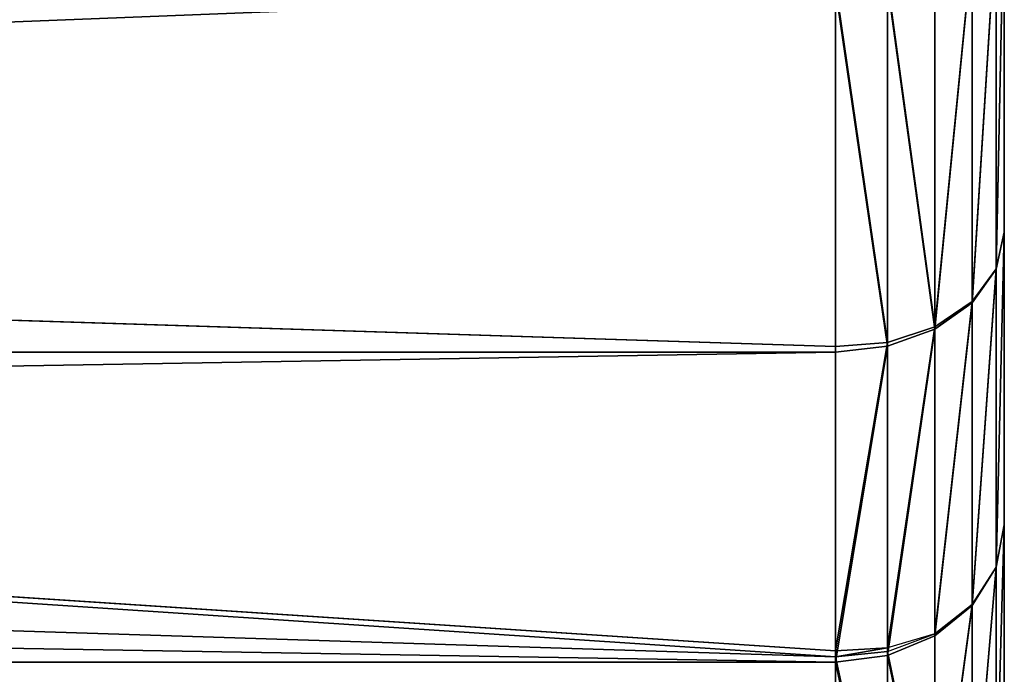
# Model space of a CAD drawing. Extents: x 0 to 21.4, y 0 to 18.7.
# Tile 250 of 256: x 18.967 to 19.55, y 11.644 to 12.032. Entities that reach past the tile are written whole.
import ezdxf

# ---------------------------------------------------------------- set-up
doc = ezdxf.new("R2010")
doc.units = 0
doc.header["$LTSCALE"] = 2.54
doc.layers.get('0').update_dxf_attribs({"color": 13, "linetype": 'CONTINUOUS'})

# ---------------------------------------------------------------- blocks, each defined once
blk = doc.blocks.new('GRUPUJ_36')
at = {"color": 0}
for p, q in [((3.27501, 17.7, 1.49947), (3.47791, 17.7, 1.67276)), ((3.27501, 17.7, 1.49947), (3.47791, 17.7, 1.67276)), ((3.27517, 17.7, 4.24963), (3.47798, 17.7, 4.07642)), ((3.27517, 17.7, 4.24963), (3.47798, 17.7, 4.07642)), ((3.29314, 17.69511, 1.47456), (3.49969, 17.69511, 1.65097)), ((3.29314, 17.69511, 1.47456), (3.49969, 17.69511, 1.65097)), ((3.29339, 17.69511, 4.27471), (3.4999, 17.69511, 4.09833)), ((3.29339, 17.69511, 4.27471), (3.4999, 17.69511, 4.09833)), ((3.47791, 17.7, 1.67276), (3.65118, 17.7, 1.87564)), ((3.47791, 17.7, 1.67276), (3.49969, 17.69511, 1.65097)), ((3.47791, 17.7, 1.67276), (3.49969, 17.69511, 1.65097)), ((3.47791, 17.7, 1.67276), (3.65118, 17.7, 1.87564)), ((3.47798, 17.7, 4.07642), (3.6512, 17.7, 3.87361)), ((3.47798, 17.7, 4.07642), (3.4999, 17.69511, 4.09833)), ((3.47798, 17.7, 4.07642), (3.6512, 17.7, 3.87361)), ((3.47798, 17.7, 4.07642), (3.4999, 17.69511, 4.09833)), ((3.49969, 17.69511, 1.65097), (3.51902, 17.6809, 1.63163)), ((3.49969, 17.69511, 1.65097), (3.67611, 17.69511, 1.85751)), ((3.49969, 17.69511, 1.65097), (3.51902, 17.6809, 1.63163)), ((3.49969, 17.69511, 1.65097), (3.67611, 17.69511, 1.85751)), ((3.4999, 17.69511, 4.09833), (3.67628, 17.69511, 3.89183)), ((3.4999, 17.69511, 4.09833), (3.51967, 17.6809, 4.11811)), ((3.4999, 17.69511, 4.09833), (3.67628, 17.69511, 3.89183)), ((3.4999, 17.69511, 4.09833), (3.51967, 17.6809, 4.11811)), ((3.65118, 17.7, 1.87564), (3.79057, 17.7, 2.10309)), ((3.65118, 17.7, 1.87564), (3.67611, 17.69511, 1.85751)), ((3.65118, 17.7, 1.87564), (3.79057, 17.7, 2.10309)), ((3.65118, 17.7, 1.87564), (3.67611, 17.69511, 1.85751)), ((3.6512, 17.7, 3.87361), (3.79056, 17.7, 3.6462)), ((3.6512, 17.7, 3.87361), (3.79056, 17.7, 3.6462)), ((3.6512, 17.7, 3.87361), (3.67628, 17.69511, 3.89183)), ((3.6512, 17.7, 3.87361), (3.67628, 17.69511, 3.89183)), ((3.67611, 17.69511, 1.85751), (3.81804, 17.69511, 2.08907)), ((3.67611, 17.69511, 1.85751), (3.69829, 17.6809, 1.84144)), ((3.67611, 17.69511, 1.85751), (3.81804, 17.69511, 2.08907)), ((3.67611, 17.69511, 1.85751), (3.69829, 17.6809, 1.84144)), ((3.67628, 17.69511, 3.89183), (3.81817, 17.69511, 3.66027)), ((3.67628, 17.69511, 3.89183), (3.81817, 17.69511, 3.66027)), ((3.67628, 17.69511, 3.89183), (3.6989, 17.6809, 3.90826)), ((3.67628, 17.69511, 3.89183), (3.6989, 17.6809, 3.90826)), ((3.3092, 17.6809, 1.45242), (3.51902, 17.6809, 1.63163)), ((3.3092, 17.6809, 1.45242), (3.51902, 17.6809, 1.63163)), ((3.30983, 17.6809, 4.29733), (3.51967, 17.6809, 4.11811)), ((3.30983, 17.6809, 4.29733), (3.51967, 17.6809, 4.11811)), ((3.51902, 17.6809, 1.63163), (3.69829, 17.6809, 1.84144)), ((3.51902, 17.6809, 1.63163), (3.53401, 17.65878, 1.61661)), ((3.51902, 17.6809, 1.63163), (3.53401, 17.65878, 1.61661)), ((3.51902, 17.6809, 1.63163), (3.69829, 17.6809, 1.84144)), ((3.51967, 17.6809, 4.11811), (3.6989, 17.6809, 3.90826)), ((3.51967, 17.6809, 4.11811), (3.6989, 17.6809, 3.90826)), ((3.51967, 17.6809, 4.11811), (3.53537, 17.65878, 4.1338)), ((3.51967, 17.6809, 4.11811), (3.53537, 17.65878, 4.1338)), ((3.69829, 17.6809, 1.84144), (3.71555, 17.65878, 1.82898)), ((3.69829, 17.6809, 1.84144), (3.84255, 17.6809, 2.07664)), ((3.69829, 17.6809, 1.84144), (3.84255, 17.6809, 2.07664)), ((3.69829, 17.6809, 1.84144), (3.71555, 17.65878, 1.82898)), ((3.6989, 17.6809, 3.90826), (3.84309, 17.6809, 3.67296)), ((3.6989, 17.6809, 3.90826), (3.71685, 17.65878, 3.92131)), ((3.6989, 17.6809, 3.90826), (3.84309, 17.6809, 3.67296)), ((3.6989, 17.6809, 3.90826), (3.71685, 17.65878, 3.92131)), ((3.32162, 17.65878, 1.43521), (3.53401, 17.65878, 1.61661)), ((3.32162, 17.65878, 1.43521), (3.53401, 17.65878, 1.61661)), ((3.32287, 17.65878, 4.31528), (3.53537, 17.65878, 4.1338)), ((3.32287, 17.65878, 4.31528), (3.53537, 17.65878, 4.1338)), ((3.53401, 17.65878, 1.61661), (3.54318, 17.6309, 1.6074)), ((3.53401, 17.65878, 1.61661), (3.71555, 17.65878, 1.82898)), ((3.53401, 17.65878, 1.61661), (3.54318, 17.6309, 1.6074)), ((3.53401, 17.65878, 1.61661), (3.71555, 17.65878, 1.82898)), ((3.53537, 17.65878, 4.1338), (3.71685, 17.65878, 3.92131)), ((3.53537, 17.65878, 4.1338), (3.54544, 17.6309, 4.14387)), ((3.53537, 17.65878, 4.1338), (3.54544, 17.6309, 4.14387)), ((3.53537, 17.65878, 4.1338), (3.71685, 17.65878, 3.92131)), ((3.71555, 17.65878, 1.82898), (3.8617, 17.65878, 2.06702)), ((3.72619, 17.6309, 1.82137), (3.71555, 17.65878, 1.82898)), ((3.71555, 17.65878, 1.82898), (3.8617, 17.65878, 2.06702)), ((3.71555, 17.65878, 1.82898), (3.72383, 17.6309, 1.81892)), ((3.71685, 17.65878, 3.92131), (3.86286, 17.65878, 3.68304)), ((3.71685, 17.65878, 3.92131), (3.72838, 17.6309, 3.92968)), ((3.71685, 17.65878, 3.92131), (3.86286, 17.65878, 3.68304)), ((3.71685, 17.65878, 3.92131), (3.72838, 17.6309, 3.92968)), ((3.32919, 17.6309, 1.42463), (3.54318, 17.6309, 1.6074)), ((3.32919, 17.6309, 1.42463), (3.54318, 17.6309, 1.6074)), ((3.33125, 17.6309, 4.32681), (3.54544, 17.6309, 4.14387)), ((3.33125, 17.6309, 4.32681), (3.54544, 17.6309, 4.14387)), ((3.54318, 17.6309, 1.6074), (3.72383, 17.6309, 1.81892)), ((3.54318, 17.6309, 1.6074), (3.54565, 17.6, 1.6049)), ((3.54318, 17.6309, 1.6074), (3.54565, 17.6, 1.6049)), ((3.54318, 17.6309, 1.6074), (3.72383, 17.6309, 1.81892)), ((3.54544, 17.6309, 4.14387), (3.72838, 17.6309, 3.92968)), ((3.54544, 17.6309, 4.14387), (3.54891, 17.6, 4.14734)), ((3.54544, 17.6309, 4.14387), (3.72838, 17.6309, 3.92968)), ((3.54544, 17.6309, 4.14387), (3.54891, 17.6, 4.14734)), ((3.72383, 17.6309, 1.81892), (3.72578, 17.6, 1.8158)), ((3.72383, 17.6309, 1.81892), (3.72578, 17.6, 1.8158)), ((3.72383, 17.6309, 1.81892), (3.72619, 17.6309, 1.82137)), ((3.72919, 17.6, 1.81935), (3.72619, 17.6309, 1.82137)), ((3.72619, 17.6309, 1.82137), (3.87155, 17.6309, 2.05857)), ((3.72619, 17.6309, 1.82137), (3.87155, 17.6309, 2.05857)), ((3.72919, 17.6, 1.81935), (3.72619, 17.6309, 1.82137)), ((3.72838, 17.6309, 3.92968), (3.87556, 17.6309, 3.68951)), ((3.72838, 17.6309, 3.92968), (3.73235, 17.6, 3.93257)), ((3.72838, 17.6309, 3.92968), (3.87556, 17.6309, 3.68951)), ((3.72838, 17.6309, 3.92968), (3.73235, 17.6, 3.93257)), ((3.54565, 17.6, 1.6049), (3.33117, 17.6, 1.4217)), ((3.54565, 17.6, 1.6049), (3.33117, 17.6, 1.4217)), ((3.54891, 17.6, 4.14734), (3.33413, 17.6, 4.33078)), ((3.54891, 17.6, 4.14734), (3.33413, 17.6, 4.33078)), ((3.37527, 12.26891, 1.77657), (3.54565, 17.6, 1.6049)), ((3.37527, 12.26891, 1.77657), (3.54565, 17.6, 1.6049)), ((3.37527, 12.26891, 1.77657), (3.72578, 17.6, 1.8158)), ((3.37527, 12.26891, 1.77657), (3.72578, 17.6, 1.8158)), ((3.72578, 17.6, 1.8158), (3.54565, 17.6, 1.6049)), ((3.72578, 17.6, 1.8158), (3.54565, 17.6, 1.6049)), ((3.54891, 17.6, 4.14734), (3.54891, 12.14939, 4.14734)), ((3.73235, 17.6, 3.93257), (3.54891, 17.6, 4.14734)), ((3.54891, 17.6, 4.14734), (3.54891, 12.14939, 4.14734)), ((3.73235, 17.6, 3.93257), (3.54891, 17.6, 4.14734)), ((3.55564, 12.10757, 1.97364), (3.72919, 17.6, 1.81935)), ((3.55564, 12.10757, 1.97364), (3.72919, 17.6, 1.81935)), ((3.72919, 17.6, 1.81935), (3.72578, 17.6, 1.8158)), ((3.72919, 17.6, 1.81935), (3.72578, 17.6, 1.8158)), ((3.87413, 17.6, 2.05587), (3.72919, 17.6, 1.81935)), ((3.87413, 17.6, 2.05587), (3.72919, 17.6, 1.81935)), ((3.87993, 17.6, 3.69174), (3.73235, 17.6, 3.93257)), ((3.73235, 17.6, 3.93257), (3.73235, 12.14939, 3.93257)), ((3.73235, 17.6, 3.93257), (3.73235, 12.14939, 3.93257)), ((3.87993, 17.6, 3.69174), (3.73235, 17.6, 3.93257))]:
    blk.add_line(p, q, dxfattribs=at)
mesh = blk.add_polyface(dxfattribs=at)
corners = [(2.01023, 17.7, 1.19579), (2.54191, 17.7, 1.19578), (2.27612, 17.7, 1.17486), (2.80114, 17.7, 1.25802), (1.75089, 17.7, 1.25805), (3.04755, 17.7, 1.36008), (1.62768, 17.7, 1.30908), (1.50448, 17.7, 1.36012), (3.27501, 17.7, 1.49947), (1.27707, 17.7, 1.49948), (3.47791, 17.7, 1.67276), (1.07426, 17.7, 1.6727), (0.90104, 17.7, 1.87551), (3.65118, 17.7, 1.87564), (0.76168, 17.7, 2.10292), (3.79057, 17.7, 2.10309), (0.71065, 17.7, 2.22611), (3.89264, 17.7, 2.34951), (0.65962, 17.7, 2.34932), (0.59735, 17.7, 2.60867), (3.95489, 17.7, 2.60881), (0.57643, 17.7, 2.87455), (3.97581, 17.7, 2.87461), (0.59735, 17.7, 3.14043), (3.95488, 17.7, 3.14044), (0.65962, 17.7, 3.39978), (3.89262, 17.7, 3.39979), (0.76169, 17.7, 3.6462), (3.79056, 17.7, 3.6462), (3.6512, 17.7, 3.87361), (0.90105, 17.7, 3.87361), (3.47798, 17.7, 4.07642), (1.07426, 17.7, 4.07641), (1.27705, 17.7, 4.24962), (3.27517, 17.7, 4.24963), (1.50445, 17.7, 4.38897), (3.04776, 17.7, 4.38899), (1.75088, 17.7, 4.49105), (2.80135, 17.7, 4.49105), (2.01026, 17.7, 4.55332), (2.54201, 17.7, 4.55332), (2.27615, 17.7, 4.57424)]
mesh.append_faces([[corners[k] for k in face] for face in [(0, 1, 2), (40, 39, 41)]], dxfattribs={"vtx0": -1, "color": 0})
mesh.append_faces([[corners[k] for k in face] for face in [(1, 0, 3), (3, 4, 5), (5, 7, 8), (8, 9, 10), (10, 12, 13), (13, 14, 15), (15, 16, 17), (17, 19, 20), (20, 21, 22), (22, 23, 24), (24, 25, 26), (26, 27, 28), (28, 27, 29), (29, 30, 31), (31, 33, 34), (34, 35, 36), (36, 37, 38), (38, 39, 40)]], dxfattribs={"vtx0": -1, "vtx1": -1, "color": 0})
mesh.append_faces([[corners[k] for k in face] for face in [(3, 0, 4), (5, 4, 6), (5, 6, 7), (8, 7, 9), (10, 9, 11), (10, 11, 12), (13, 12, 14), (15, 14, 16), (17, 16, 18), (17, 18, 19), (20, 19, 21), (22, 21, 23), (24, 23, 25), (26, 25, 27), (29, 27, 30), (31, 30, 32), (31, 32, 33), (34, 33, 35), (36, 35, 37), (38, 37, 39)]], dxfattribs={"vtx0": -1, "vtx2": -1, "color": 0})
mesh = blk.add_polyface(dxfattribs=at)
corners = [(3.27501, 17.7, 1.49947), (3.49969, 17.69511, 1.65097), (3.29314, 17.69511, 1.47456), (3.47791, 17.7, 1.67276)]
mesh.append_faces([[corners[k] for k in face] for face in [(0, 1, 2), (1, 0, 3)]], dxfattribs={"vtx0": -1, "color": 0})
mesh = blk.add_polyface(dxfattribs=at)
corners = [(3.27517, 17.7, 4.24963), (3.4999, 17.69511, 4.09833), (3.47798, 17.7, 4.07642), (3.29339, 17.69511, 4.27471)]
mesh.append_faces([[corners[k] for k in face] for face in [(0, 1, 2), (1, 0, 3)]], dxfattribs={"vtx0": -1, "color": 0})
mesh = blk.add_polyface(dxfattribs=at)
corners = [(3.29314, 17.69511, 1.47456), (3.51902, 17.6809, 1.63163), (3.3092, 17.6809, 1.45242), (3.49969, 17.69511, 1.65097)]
mesh.append_faces([[corners[k] for k in face] for face in [(0, 1, 2), (1, 0, 3)]], dxfattribs={"vtx0": -1, "color": 0})
mesh = blk.add_polyface(dxfattribs=at)
corners = [(3.29339, 17.69511, 4.27471), (3.51967, 17.6809, 4.11811), (3.4999, 17.69511, 4.09833), (3.30983, 17.6809, 4.29733)]
mesh.append_faces([[corners[k] for k in face] for face in [(0, 1, 2), (1, 0, 3)]], dxfattribs={"vtx0": -1, "color": 0})
mesh = blk.add_polyface(dxfattribs=at)
corners = [(3.47791, 17.7, 1.67276), (3.67611, 17.69511, 1.85751), (3.49969, 17.69511, 1.65097), (3.65118, 17.7, 1.87564)]
mesh.append_faces([[corners[k] for k in face] for face in [(0, 1, 2), (1, 0, 3)]], dxfattribs={"vtx0": -1, "color": 0})
mesh = blk.add_polyface(dxfattribs=at)
corners = [(3.47798, 17.7, 4.07642), (3.67628, 17.69511, 3.89183), (3.6512, 17.7, 3.87361), (3.4999, 17.69511, 4.09833)]
mesh.append_faces([[corners[k] for k in face] for face in [(0, 1, 2), (1, 0, 3)]], dxfattribs={"vtx0": -1, "color": 0})
mesh = blk.add_polyface(dxfattribs=at)
corners = [(3.49969, 17.69511, 1.65097), (3.69829, 17.6809, 1.84144), (3.51902, 17.6809, 1.63163), (3.67611, 17.69511, 1.85751)]
mesh.append_faces([[corners[k] for k in face] for face in [(0, 1, 2), (1, 0, 3)]], dxfattribs={"vtx0": -1, "color": 0})
mesh = blk.add_polyface(dxfattribs=at)
corners = [(3.4999, 17.69511, 4.09833), (3.6989, 17.6809, 3.90826), (3.67628, 17.69511, 3.89183), (3.51967, 17.6809, 4.11811)]
mesh.append_faces([[corners[k] for k in face] for face in [(0, 1, 2), (1, 0, 3)]], dxfattribs={"vtx0": -1, "color": 0})
mesh = blk.add_polyface(dxfattribs=at)
corners = [(3.65118, 17.7, 1.87564), (3.81804, 17.69511, 2.08907), (3.67611, 17.69511, 1.85751), (3.79057, 17.7, 2.10309)]
mesh.append_faces([[corners[k] for k in face] for face in [(0, 1, 2), (1, 0, 3)]], dxfattribs={"vtx0": -1, "color": 0})
mesh = blk.add_polyface(dxfattribs=at)
corners = [(3.6512, 17.7, 3.87361), (3.81817, 17.69511, 3.66027), (3.79056, 17.7, 3.6462), (3.67628, 17.69511, 3.89183)]
mesh.append_faces([[corners[k] for k in face] for face in [(0, 1, 2), (1, 0, 3)]], dxfattribs={"vtx0": -1, "color": 0})
mesh = blk.add_polyface(dxfattribs=at)
corners = [(3.67611, 17.69511, 1.85751), (3.84255, 17.6809, 2.07664), (3.69829, 17.6809, 1.84144), (3.81804, 17.69511, 2.08907)]
mesh.append_faces([[corners[k] for k in face] for face in [(0, 1, 2), (1, 0, 3)]], dxfattribs={"vtx0": -1, "color": 0})
mesh = blk.add_polyface(dxfattribs=at)
corners = [(3.67628, 17.69511, 3.89183), (3.84309, 17.6809, 3.67296), (3.81817, 17.69511, 3.66027), (3.6989, 17.6809, 3.90826)]
mesh.append_faces([[corners[k] for k in face] for face in [(0, 1, 2), (1, 0, 3)]], dxfattribs={"vtx0": -1, "color": 0})
mesh = blk.add_polyface(dxfattribs=at)
corners = [(3.3092, 17.6809, 1.45242), (3.53401, 17.65878, 1.61661), (3.32162, 17.65878, 1.43521), (3.51902, 17.6809, 1.63163)]
mesh.append_faces([[corners[k] for k in face] for face in [(0, 1, 2), (1, 0, 3)]], dxfattribs={"vtx0": -1, "color": 0})
mesh = blk.add_polyface(dxfattribs=at)
corners = [(3.30983, 17.6809, 4.29733), (3.53537, 17.65878, 4.1338), (3.51967, 17.6809, 4.11811), (3.32287, 17.65878, 4.31528)]
mesh.append_faces([[corners[k] for k in face] for face in [(0, 1, 2), (1, 0, 3)]], dxfattribs={"vtx0": -1, "color": 0})
mesh = blk.add_polyface(dxfattribs=at)
corners = [(3.51902, 17.6809, 1.63163), (3.71555, 17.65878, 1.82898), (3.53401, 17.65878, 1.61661), (3.69829, 17.6809, 1.84144)]
mesh.append_faces([[corners[k] for k in face] for face in [(0, 1, 2), (1, 0, 3)]], dxfattribs={"vtx0": -1, "color": 0})
mesh = blk.add_polyface(dxfattribs=at)
corners = [(3.51967, 17.6809, 4.11811), (3.71685, 17.65878, 3.92131), (3.6989, 17.6809, 3.90826), (3.53537, 17.65878, 4.1338)]
mesh.append_faces([[corners[k] for k in face] for face in [(0, 1, 2), (1, 0, 3)]], dxfattribs={"vtx0": -1, "color": 0})
mesh = blk.add_polyface(dxfattribs=at)
corners = [(3.69829, 17.6809, 1.84144), (3.8617, 17.65878, 2.06702), (3.71555, 17.65878, 1.82898), (3.84255, 17.6809, 2.07664)]
mesh.append_faces([[corners[k] for k in face] for face in [(0, 1, 2), (1, 0, 3)]], dxfattribs={"vtx0": -1, "color": 0})
mesh = blk.add_polyface(dxfattribs=at)
corners = [(3.6989, 17.6809, 3.90826), (3.86286, 17.65878, 3.68304), (3.84309, 17.6809, 3.67296), (3.71685, 17.65878, 3.92131)]
mesh.append_faces([[corners[k] for k in face] for face in [(0, 1, 2), (1, 0, 3)]], dxfattribs={"vtx0": -1, "color": 0})
mesh = blk.add_polyface(dxfattribs=at)
corners = [(3.53401, 17.65878, 1.61661), (3.32919, 17.6309, 1.42463), (3.32162, 17.65878, 1.43521), (3.54318, 17.6309, 1.6074)]
mesh.append_faces([[corners[k] for k in face] for face in [(0, 1, 2), (1, 0, 3)]], dxfattribs={"vtx0": -1, "color": 0})
mesh = blk.add_polyface(dxfattribs=at)
corners = [(3.33125, 17.6309, 4.32681), (3.53537, 17.65878, 4.1338), (3.32287, 17.65878, 4.31528), (3.54544, 17.6309, 4.14387)]
mesh.append_faces([[corners[k] for k in face] for face in [(0, 1, 2), (1, 0, 3)]], dxfattribs={"vtx0": -1, "color": 0})
mesh = blk.add_polyface(dxfattribs=at)
corners = [(3.53401, 17.65878, 1.61661), (3.72383, 17.6309, 1.81892), (3.54318, 17.6309, 1.6074), (3.71555, 17.65878, 1.82898)]
mesh.append_faces([[corners[k] for k in face] for face in [(0, 1, 2), (1, 0, 3)]], dxfattribs={"vtx0": -1, "color": 0})
mesh = blk.add_polyface(dxfattribs=at)
corners = [(3.72838, 17.6309, 3.92968), (3.53537, 17.65878, 4.1338), (3.54544, 17.6309, 4.14387), (3.71685, 17.65878, 3.92131)]
mesh.append_faces([[corners[k] for k in face] for face in [(0, 1, 2), (1, 0, 3)]], dxfattribs={"vtx0": -1, "color": 0})
mesh = blk.add_polyface(dxfattribs=at)
corners = [(3.72619, 17.6309, 1.82137), (3.8617, 17.65878, 2.06702), (3.87155, 17.6309, 2.05857), (3.71555, 17.65878, 1.82898)]
mesh.append_faces([[corners[k] for k in face] for face in [(0, 1, 2), (1, 0, 3)]], dxfattribs={"vtx0": -1, "color": 0})
mesh = blk.add_polyface(dxfattribs=at)
corners = [(3.86286, 17.65878, 3.68304), (3.72838, 17.6309, 3.92968), (3.87556, 17.6309, 3.68951), (3.71685, 17.65878, 3.92131)]
mesh.append_faces([[corners[k] for k in face] for face in [(0, 1, 2), (1, 0, 3)]], dxfattribs={"vtx0": -1, "color": 0})
mesh = blk.add_polyface(dxfattribs=at)
corners = [(3.54318, 17.6309, 1.6074), (3.33117, 17.6, 1.4217), (3.32919, 17.6309, 1.42463), (3.54565, 17.6, 1.6049)]
mesh.append_faces([[corners[k] for k in face] for face in [(0, 1, 2), (1, 0, 3)]], dxfattribs={"vtx0": -1, "color": 0})
mesh = blk.add_polyface(dxfattribs=at)
corners = [(3.33413, 17.6, 4.33078), (3.54544, 17.6309, 4.14387), (3.33125, 17.6309, 4.32681), (3.54891, 17.6, 4.14734)]
mesh.append_faces([[corners[k] for k in face] for face in [(0, 1, 2), (1, 0, 3)]], dxfattribs={"vtx0": -1, "color": 0})
mesh = blk.add_polyface(dxfattribs=at)
corners = [(3.54318, 17.6309, 1.6074), (3.72578, 17.6, 1.8158), (3.54565, 17.6, 1.6049), (3.72383, 17.6309, 1.81892)]
mesh.append_faces([[corners[k] for k in face] for face in [(0, 1, 2), (1, 0, 3)]], dxfattribs={"vtx0": -1, "color": 0})
mesh = blk.add_polyface(dxfattribs=at)
corners = [(3.73235, 17.6, 3.93257), (3.54544, 17.6309, 4.14387), (3.54891, 17.6, 4.14734), (3.72838, 17.6309, 3.92968)]
mesh.append_faces([[corners[k] for k in face] for face in [(0, 1, 2), (1, 0, 3)]], dxfattribs={"vtx0": -1, "color": 0})
mesh = blk.add_polyface(dxfattribs=at)
corners = [(3.72383, 17.6309, 1.81892), (3.72919, 17.6, 1.81935), (3.72578, 17.6, 1.8158), (3.72619, 17.6309, 1.82137)]
mesh.append_faces([[corners[k] for k in face] for face in [(0, 1, 2), (1, 0, 3)]], dxfattribs={"vtx0": -1, "color": 0})
mesh = blk.add_polyface(dxfattribs=at)
corners = [(3.72919, 17.6, 1.81935), (3.87155, 17.6309, 2.05857), (3.87413, 17.6, 2.05587), (3.72619, 17.6309, 1.82137)]
mesh.append_faces([[corners[k] for k in face] for face in [(0, 1, 2), (1, 0, 3)]], dxfattribs={"vtx0": -1, "color": 0})
mesh = blk.add_polyface(dxfattribs=at)
corners = [(3.87556, 17.6309, 3.68951), (3.73235, 17.6, 3.93257), (3.87993, 17.6, 3.69174), (3.72838, 17.6309, 3.92968)]
mesh.append_faces([[corners[k] for k in face] for face in [(0, 1, 2), (1, 0, 3)]], dxfattribs={"vtx0": -1, "color": 0})
mesh = blk.add_polyface(dxfattribs=at)
corners = [(3.33117, 17.6, 1.4217), (3.37527, 12.26891, 1.77657), (3.17819, 12.43025, 1.59619), (3.54565, 17.6, 1.6049)]
mesh.append_faces([[corners[k] for k in face] for face in [(0, 1, 2), (1, 0, 3)]], dxfattribs={"vtx0": -1, "color": 0})
mesh = blk.add_polyface(dxfattribs=at)
corners = [(3.54891, 12.14939, 4.14734), (3.33413, 17.6, 4.33078), (3.33413, 12.14939, 4.33078), (3.54891, 17.6, 4.14734)]
mesh.append_faces([[corners[k] for k in face] for face in [(0, 1, 2), (1, 0, 3)]], dxfattribs={"vtx0": -1, "color": 0})
mesh = blk.add_polyface(dxfattribs=at)
corners = [(3.72578, 17.6, 1.8158), (3.37527, 12.26891, 1.77657), (3.54565, 17.6, 1.6049)]
mesh.append_faces([[corners[k] for k in face] for face in [(0, 1, 2)]], dxfattribs={"color": 0})
mesh = blk.add_polyface(dxfattribs=at)
corners = [(3.37527, 12.26891, 1.77657), (3.72919, 17.6, 1.81935), (3.55564, 12.10757, 1.97364), (3.72578, 17.6, 1.8158)]
mesh.append_faces([[corners[k] for k in face] for face in [(0, 1, 2), (1, 0, 3)]], dxfattribs={"vtx0": -1, "color": 0})
mesh = blk.add_polyface(dxfattribs=at)
corners = [(3.73235, 17.6, 3.93257), (3.64063, 12.14939, 4.03996), (3.73235, 12.14939, 3.93257), (3.54891, 17.6, 4.14734), (3.54891, 12.14939, 4.14734)]
mesh.append_faces([[corners[k] for k in face] for face in [(0, 1, 2)]], dxfattribs={"vtx0": -1, "color": 0})
mesh.append_faces([[corners[k] for k in face] for face in [(1, 0, 3)]], dxfattribs={"vtx0": -1, "vtx2": -1, "color": 0})
mesh.append_faces([[corners[k] for k in face] for face in [(3, 4, 1)]], dxfattribs={"vtx2": -1, "color": 0})
mesh = blk.add_polyface(dxfattribs=at)
corners = [(3.72919, 17.6, 1.81935), (3.87413, 17.6, 2.05587), (3.55564, 12.10757, 1.97364)]
mesh.append_faces([[corners[k] for k in face] for face in [(0, 1, 2)]], dxfattribs={"color": 0})
mesh = blk.add_polyface(dxfattribs=at)
corners = [(3.55564, 12.10757, 1.97364), (3.8771, 17.6, 2.05959), (3.71729, 11.94815, 2.18495), (3.87413, 17.6, 2.05587)]
mesh.append_faces([[corners[k] for k in face] for face in [(0, 1, 2), (1, 0, 3)]], dxfattribs={"vtx0": -1, "color": 0})
mesh = blk.add_polyface(dxfattribs=at)
corners = [(3.98331, 17.6, 2.316), (3.71729, 11.94815, 2.18495), (3.8771, 17.6, 2.05959)]
mesh.append_faces([[corners[k] for k in face] for face in [(0, 1, 2)]], dxfattribs={"color": 0})
mesh = blk.add_polyface(dxfattribs=at)
corners = [(3.71729, 11.94815, 2.18495), (3.98583, 17.6, 2.31984), (3.85864, 11.7925, 2.40773), (3.98331, 17.6, 2.316)]
mesh.append_faces([[corners[k] for k in face] for face in [(0, 1, 2), (1, 0, 3)]], dxfattribs={"vtx0": -1, "color": 0})
mesh = blk.add_polyface(dxfattribs=at)
corners = [(3.87993, 17.6, 3.69174), (3.73235, 12.14939, 3.93257), (3.87993, 12.14939, 3.69174), (3.73235, 17.6, 3.93257)]
mesh.append_faces([[corners[k] for k in face] for face in [(0, 1, 2), (1, 0, 3)]], dxfattribs={"vtx0": -1, "color": 0})
blk = doc.blocks.new('GRUPUJ_37')
at = {"color": 0}
blk.add_blockref('GRUPUJ_36', (0, 0, -0.61175), dxfattribs=at)
blk = doc.blocks.new('KOMPONENT_7')
at = {"color": 253, "rotation": 270.0000000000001}
blk.add_blockref('GRUPUJ_37', (1.85, 15.38405, 1.11856), dxfattribs=at)

msp = doc.modelspace()

# ---------------------------------------------------------------- block references
at = {"color": 0}
msp.add_blockref('KOMPONENT_7', (0, 0), dxfattribs=at)

doc.saveas('drawing.dxf')
